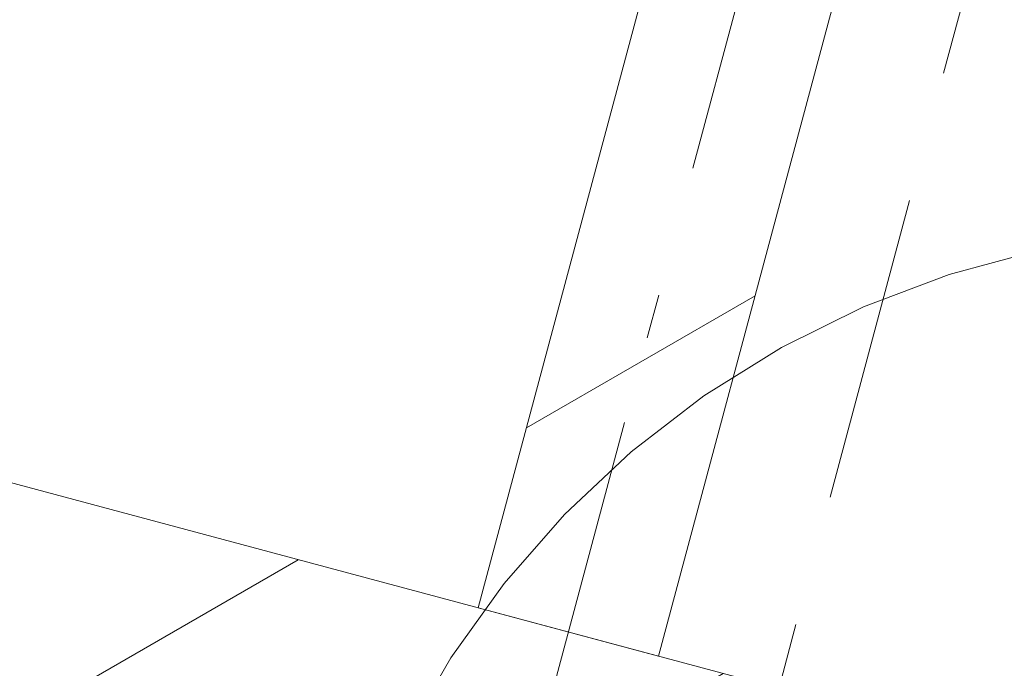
# Model space of a CAD drawing. Header units: millimetres. Extents: x -62314 to 79800, y -34032 to 28340.
# Tile 52 of 85: x 45624 to 46415, y -23269 to -22748. Entities that reach past the tile are written whole.
import ezdxf
from ezdxf.enums import TextEntityAlignment as Align

# ---------------------------------------------------------------- set-up
doc = ezdxf.new("R2010")
doc.units = ezdxf.units.MM
doc.header["$LTSCALE"] = 508
doc.linetypes.add('Dash Style-2', pattern=[0.694425, 0.48607, -0.208355])
doc.linetypes.add('Dash Style-6', pattern=[1.04164, 0.625, -0.20828, 0.06943, -0.13893])
for name, color, linetype, lineweight in [('(00) tekening-stramien-algemeen', 7, 'Dash Style-6', 0), ('(00) tekening-verwijzing', 33, 'Fence_Line', 0), ('(00) tekst-tekening verwijzing', 8, 'Continuous', 0), ('(04) bouwaanvraag-brandweer-bestaand-WBDBO 60min', 1, 'Dash Style-2', 0), ('(22) binnenwanden-X kalkzandsteen', 1, 'Continuous', 0), ('None', 7, 'Continuous', 0)]:
    doc.layers.add(name, color=color, linetype=linetype, lineweight=lineweight)
doc.styles.add('Arial Bold (bold)', font='Arial Bold')
doc.linetypes.add('Fence_Line', pattern='A,0,[1,Fence_Line.shx,S=0.19685,R=0,X=0,Y=-0.441942],-5', length=5)
pattern_1 = [(45, (0, 0), (-176.777, 176.777), [])]

# ---------------------------------------------------------------- blocks, each defined once
blk = doc.blocks.new('blok b-v0-gevel_constructie')
at = {"layer": '(22) binnenwanden-X kalkzandsteen', "linetype": 'Continuous', "lineweight": 0, "transparency": 33554687}
h = blk.add_hatch(dxfattribs=at)
h.set_pattern_fill('(__)F kzs 1_100', color=253, style=0, pattern_type=2)
h.set_pattern_definition(pattern_1)
h.paths.add_polyline_path([(3225, 544), (3375, 544), (3375, 2720.17), (3225, 2720.17)])
h = blk.add_hatch(dxfattribs=at)
h.set_pattern_fill('(__)F kzs 1_100', color=253, style=0, pattern_type=2)
h.set_pattern_definition(pattern_1)
h.paths.add_polyline_path([(3637, 330), (3637, 544), (-330, 544), (-330, 330)])
at = {"layer": '(22) binnenwanden-X kalkzandsteen', "color": 3, "lineweight": 0, "transparency": 33554687, "flags": 128}
for points in [[(3225, 544), (3375, 544), (3375, 2720.17), (3225, 2720.17)], [(3637, 330), (3637, 544), (-330, 544), (-330, 330)]]:
    blk.add_lwpolyline(points, close=True, dxfattribs=at)
blk = doc.blocks.new('blok B 00')
at = {"layer": '(04) bouwaanvraag-brandweer-bestaand-WBDBO 60min', "color": 6, "lineweight": 0, "transparency": 33554687, "flags": 128}
blk.add_lwpolyline([(55355.01, -1299.06), (54605.01, -0.02), (54604.65, 8125.62), (54604.65, 8306.64), (50954.65, 8306.64), (50954.65, 8025.62), (50954.65, 8025.62), (50955.01, -0.02)], dxfattribs=at)
at = {"layer": 'None', "color": 17, "transparency": 33554687}
blk.add_blockref('blok b-v0-gevel_constructie', (47480.01, -0.02), dxfattribs=at)
blk = doc.blocks.new('Group-174-1')
at = {"layer": '(00) tekening-verwijzing', "color": 7, "linetype": 'Continuous', "lineweight": 0, "flags": 128}
blk.add_lwpolyline([(-765.75, -195.17), (-789.51, -125.51), (-806.33, -53.85), (-816.04, 19.11), (-818.55, 92.66), (-813.84, 166.11), (-801.96, 238.75), (-783.01, 309.87), (-757.18, 378.79), (-724.72, 444.85), (-685.94, 507.41), (-641.22, 565.86), (-590.99, 619.65), (-535.72, 668.26), (-475.95, 711.22), (-412.27, 748.11)], dxfattribs=at)
at = {"layer": '(00) tekst-tekening verwijzing', "color": 17, "style": 'Arial Bold (bold)'}
blk.add_attdef('det._verw.', text='', height=176.04, dxfattribs=at).set_placement((681.04, -667.63), align=Align.BOTTOM_LEFT)
blk = doc.blocks.new('00-detail aanduiding')
at = {"layer": 'None', "color": 17, "transparency": 33554687}
blk.add_blockref('Group-174-1', (0, 0), dxfattribs=at)
at = {"layer": 'None', "color": 0, "flags": 1}
blk.add_attdef('det._verw.', (-818.63, -668.53), '', height=0.18, dxfattribs=at)
blk = doc.blocks.new('Group-175-1')
at = {"layer": 'None', "color": 17, "transparency": 33554687, "rotation": 345}
blk.add_blockref('00-detail aanduiding', (-116749.76, -66077.64), dxfattribs=at)
blk = doc.blocks.new('Stramien blok B')
at = {"layer": '(00) tekening-stramien-algemeen', "color": 2, "lineweight": 0, "transparency": 33554687}
blk.add_line((50510, 1818.88), (50510, -14997.57), dxfattribs=at)

msp = doc.modelspace()

# ---------------------------------------------------------------- block references
at = {"layer": 'None', "color": 17, "transparency": 33554687}
for name, p, rotation in [('Stramien blok B', (0, 0), 344.9999645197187), ('blok B 00', (-3125.94, -10622.93), 344.9999999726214)]:
    msp.add_blockref(name, p, dxfattribs=dict(at, rotation=rotation))
msp.add_blockref('Group-175-1', (163395.98, 42314.6), dxfattribs=at)

doc.saveas('drawing.dxf')
